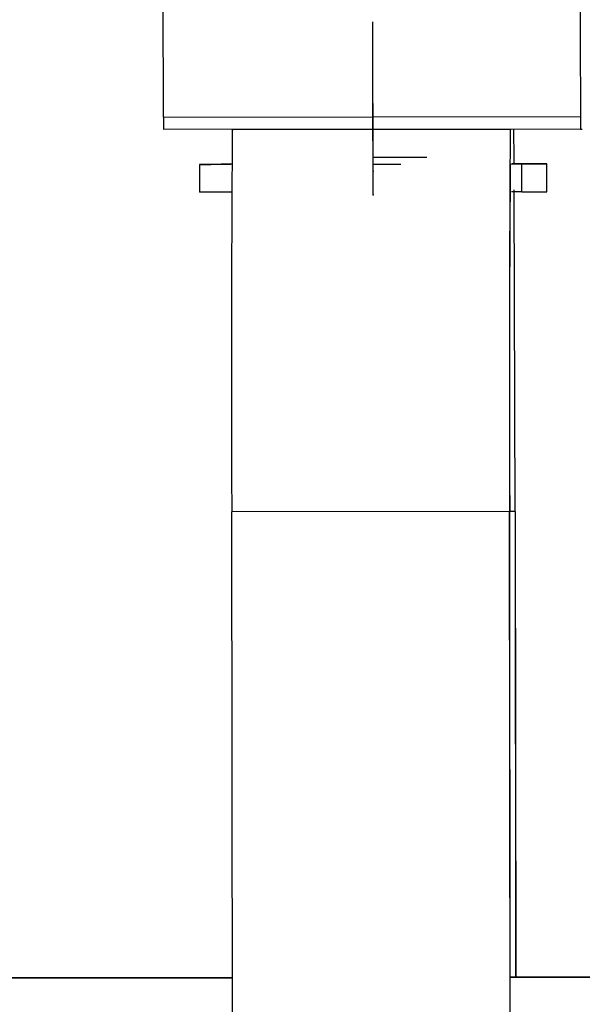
# Model space of a CAD drawing. Header units: millimetres. Extents: x -320 to 32, y 12 to 324.
# Tile 15 of 24: x -242 to -202, y 167 to 237. Entities that reach past the tile are written whole.
import ezdxf

# ---------------------------------------------------------------- set-up
doc = ezdxf.new("R2010")
doc.units = ezdxf.units.MM
doc.header["$PDSIZE"] = -1

msp = doc.modelspace()

# ---------------------------------------------------------------- linework, layer by layer
at = {"color": 7, "linetype": 'Continuous', "lineweight": 25}
for p, q in [((-231.961, 230.334), (-231.994, 239.278)), ((-231.961, 230.334), (-201.961, 230.37)), ((-201.957, 229.461), (-231.957, 229.425)), ((-227.016, 229.429), (-207.016, 229.454)), ((-207.016, 229.454), (-206.957, 229.455)), ((-201.957, 229.461), (-201.825, 229.464)), ((-227.016, 229.429), (-226.957, 229.431)), ((-229.388, 226.929), (-229.386, 224.929)), ((-227.606, 226.932), (-227.134, 226.932)), ((-207.013, 226.954), (-206.763, 226.959)), ((-206.17, 226.957), (-206.909, 226.956)), ((-206.763, 226.959), (-206.762, 226.957)), ((-206.168, 224.957), (-206.17, 226.957)), ((-204.386, 224.959), (-204.388, 226.959)), ((-206.168, 224.957), (-206.92, 224.956)), ((-206.665, 201.961), (-206.735, 225.108)), ((-206.658, 201.961), (-206.72, 225.102)), ((-206.168, 224.957), (-204.386, 224.959)), ((-207.058, 201.952), (-227.058, 201.928)), ((-226.95, 112.928), (-227.058, 201.928)), ((-206.95, 112.952), (-207.058, 201.952)), ((-206.665, 201.961), (-207.051, 201.961)), ((-206.944, 112.952), (-207.051, 201.952)), ((-206.665, 201.961), (-206.624, 168.46)), ((-206.658, 201.961), (-206.617, 168.46))]:
    msp.add_line(p, q, dxfattribs=at)
at = {"color": 7, "linetype": 'Continuous'}
for p, q in [((-216.891, 229.444), (-216.901, 237.18)), ((-216.891, 229.444), (-216.901, 237.18)), ((-216.889, 227.444), (-216.898, 235.18)), ((-216.888, 226.444), (-216.897, 234.18)), ((-216.886, 224.744), (-216.895, 232.48)), ((-216.891, 229.444), (-216.881, 229.445)), ((-216.891, 229.444), (-216.881, 229.445)), ((-216.889, 227.444), (-213.021, 227.449)), ((-216.888, 226.944), (-214.898, 226.947)), ((-216.888, 226.444), (-216.877, 226.445)), ((-216.886, 224.744), (-216.896, 224.744))]:
    msp.add_line(p, q, dxfattribs=at)
at = {"color": 7, "linetype": 'Continuous', "lineweight": 25, "flags": 128}
for points in [[(-202.002, 239.392), (-201.997, 239.426), (-201.991, 239.064), (-201.985, 238.321), (-201.979, 237.226), (-201.974, 235.823), (-201.969, 234.168), (-201.964, 232.326), (-201.961, 230.37)], [(-227.083, 226.932), (-227.818, 226.931), (-228.705, 226.93), (-229.233, 226.929), (-229.386, 226.929), (-229.16, 226.93), (-228.56, 226.93), (-227.606, 226.932)], [(-206.868, 226.957), (-205.959, 226.958), (-205.071, 226.959), (-204.543, 226.959), (-204.39, 226.959), (-204.617, 226.959), (-205.216, 226.958), (-206.17, 226.957)], [(-227.088, 224.932), (-227.815, 224.931), (-228.703, 224.93), (-229.231, 224.929), (-229.386, 224.929)], [(-227.018, 168.436), (-230.318, 168.431), (-234.742, 168.426), (-239.056, 168.421), (-243.233, 168.416), (-244.657, 168.414)], [(-243.518, 168.409), (-239.352, 168.414), (-235.047, 168.419), (-230.63, 168.424), (-227.018, 168.429)], [(-236.73, 168.418), (-236.837, 168.417), (-236.834, 168.418), (-236.659, 168.418)], [(-233.447, 168.421), (-234.627, 168.42), (-235.663, 168.419), (-236.43, 168.418), (-236.73, 168.418)], [(-236.659, 168.418), (-236.421, 168.418), (-235.648, 168.419), (-234.609, 168.42), (-233.428, 168.422)], [(-229.989, 168.426), (-230.042, 168.426), (-230.455, 168.425), (-231.227, 168.424), (-232.267, 168.423), (-233.447, 168.421)], [(-233.428, 168.422), (-232.249, 168.423), (-231.213, 168.424), (-230.445, 168.425), (-230.136, 168.426)], [(-230.136, 168.426), (-230.038, 168.426), (-229.989, 168.426)], [(-198.606, 168.47), (-203.005, 168.465), (-207.011, 168.46)], [(-207.011, 168.453), (-203.317, 168.457), (-198.892, 168.463)]]:
    msp.add_lwpolyline(points, dxfattribs=at)
at = {"color": 7, "linetype": 'Continuous', "lineweight": 25}
for centre, radius, start, end in [((-151.777, 230.217), 80.184, 179.91659, 180.56615), ((-121.777, 230.253), 80.184, 179.91659, 180.56615), ((2374.663, 211.759), 2581.74, 179.607305, 180.217646), ((-305.097, 226.914), 98.365, 0.05001, 1.4804), ((2211.79, 211.953), 2438.869, 179.589427, 180.235524), ((2010.084, 211.066), 2217.154, 179.589427, 180.235524)]:
    msp.add_arc(centre, radius, start, end, dxfattribs=at)
for points, knots in [([(-236.695, 168.418), (-236.742, 168.418), (-236.856, 168.417), (-236.883, 168.417), (-236.885, 168.417), (-236.885, 168.417)], [0, 0, 0, 0, 0.374481, 0.904191, 1, 1, 1, 1]), ([(-229.989, 168.426), (-229.989, 168.426), (-229.989, 168.426), (-229.99, 168.426), (-229.991, 168.426)], [0, 0, 0, 0, 0.121898, 1, 1, 1, 1])]:
    msp.add_open_spline(points, degree=3, knots=knots, dxfattribs=at)
at = {"color": 7, "linetype": 'Continuous'}
for p in [(-216.891, 229.444), (-216.891, 229.444), (-216.889, 227.444), (-216.888, 226.944), (-216.888, 226.444), (-216.886, 224.744)]:
    msp.add_point(p, dxfattribs=at)

doc.saveas('drawing.dxf')
